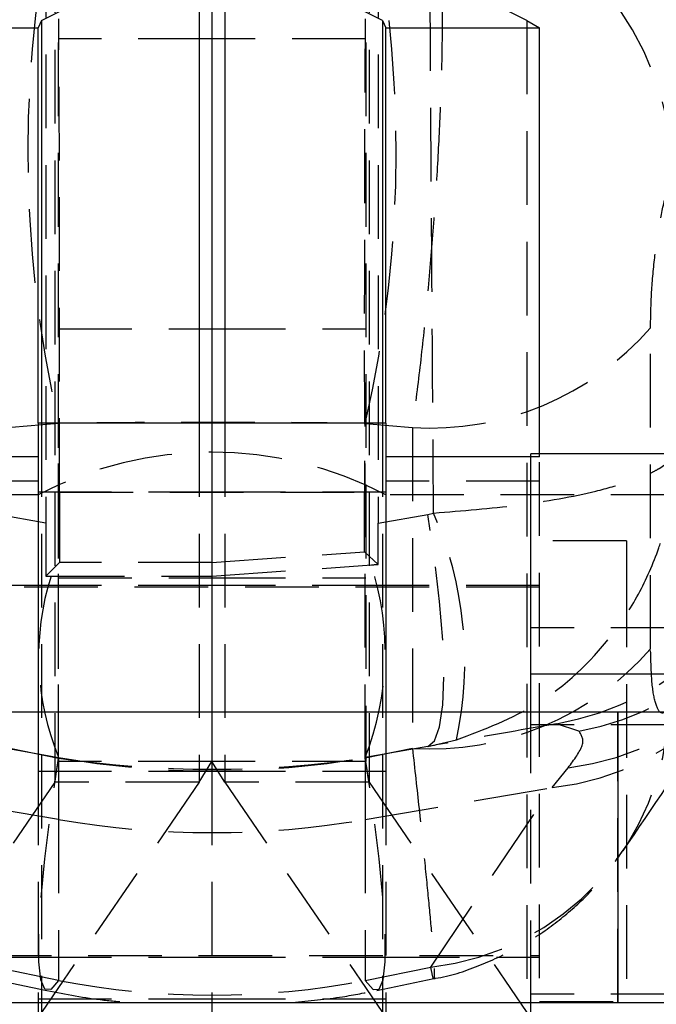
# Model space of a CAD drawing. Extents: x 49 to 390, y 18 to 272.
# Tile 31 of 36: x 368 to 379, y 229 to 246. Entities that reach past the tile are written whole.
import ezdxf

# ---------------------------------------------------------------- set-up
doc = ezdxf.new("R2010")
doc.units = 0
doc.linetypes.add('HIDDEN', pattern=[1.905, 1.27, -0.635])
doc.layers.get('0').update_dxf_attribs({"linetype": 'CONTINUOUS'})

msp = doc.modelspace()

# ---------------------------------------------------------------- linework, layer by layer
at = {"color": 7, "linetype": 'HIDDEN'}
for p, q in [((368.7284, 247.8857), (368.7284, 233.5903)), ((374.0284, 247.8857), (374.0284, 233.5903)), ((368.6681, 247.7589), (368.6681, 233.2318)), ((374.0887, 247.7589), (374.0887, 233.2318)), ((368.5114, 247.6781), (368.5114, 237.6972)), ((374.2454, 247.6781), (374.2454, 237.6972)), ((376.8083, 246.3569), (376.8083, 229.2673)), ((371.3784, 246.0453), (368.7284, 246.0453)), ((374.0284, 246.0453), (371.3784, 246.0453)), ((368.7284, 241.0453), (371.3784, 241.0453)), ((371.3784, 241.0453), (374.0284, 241.0453)), ((378.9416, 235.5331), (378.9404, 241.0633)), ((368.7346, 239.4169), (367.9235, 239.3448)), ((368.4387, 239.4211), (368.4387, 229.2673)), ((368.7346, 233.6476), (368.7346, 239.4169)), ((371.1583, 239.4211), (371.1583, 233.2318)), ((371.3784, 239.4211), (371.3784, 233.5903)), ((371.5985, 239.4211), (371.5985, 233.2318)), ((374.0222, 239.4169), (374.8333, 239.3448)), ((374.0222, 233.6476), (374.0222, 239.4169)), ((374.3181, 239.4211), (374.3181, 229.2673)), ((374.8333, 239.3448), (374.8349, 233.8152)), ((377.0284, 238.8376), (377.0284, 238.8916)), ((377.0284, 238.8376), (376.8784, 238.8376)), ((377.0284, 227.9528), (377.0284, 238.8376)), ((368.3784, 238.4211), (365.7284, 238.4211)), ((377.0284, 238.4211), (374.3784, 238.4211)), ((368.3784, 238.2371), (371.3784, 238.2371)), ((368.7492, 238.2335), (368.7468, 237.0207)), ((368.7492, 238.2335), (374.0076, 238.2335)), ((371.3784, 238.2371), (374.3784, 238.2371)), ((374.0097, 237.2051), (374.0076, 238.2335)), ((368.3784, 238.1836), (363.2284, 238.1836)), ((379.5284, 238.1836), (374.3784, 238.1836)), ((375.0985, 237.8476), (375.1999, 237.8707)), ((368.5114, 237.6972), (367.6583, 237.8476)), ((374.2454, 237.6972), (375.0985, 237.8476)), ((378.5284, 237.3899), (377.0284, 237.3899)), ((378.5284, 237.3899), (378.5284, 236.8278)), ((371.3784, 237.0207), (374.0097, 237.2051)), ((374.2452, 236.9867), (374.0097, 237.2051)), ((368.7468, 237.0207), (368.5119, 236.7864)), ((371.3784, 237.0207), (368.7468, 237.0207)), ((371.3784, 236.785), (374.1282, 236.9784)), ((368.7284, 236.754), (371.3784, 236.754)), ((371.3784, 236.754), (374.0284, 236.754)), ((378.5284, 236.8278), (378.5284, 229.4524)), ((377.0284, 236.5961), (363.5284, 236.5961)), ((368.3784, 236.6211), (365.7284, 236.6211)), ((371.3784, 236.6211), (368.3784, 236.6211)), ((374.3784, 236.6211), (371.3784, 236.6211)), ((377.0284, 236.6211), (374.3784, 236.6211)), ((379.5284, 235.8916), (376.8784, 235.8916)), ((368.3784, 234.4393), (368.3784, 233.4211)), ((371.3784, 234.4393), (371.3784, 233.4211)), ((374.3784, 234.4393), (374.3784, 233.4211)), ((376.8784, 234.2248), (376.8784, 234.4393)), ((378.3784, 229.4395), (378.3784, 234.4393)), ((379.5284, 234.2248), (376.8784, 234.2248)), ((376.8784, 229.5812), (376.8784, 234.2248)), ((377.7067, 234.1141), (377.3217, 234.2413)), ((367.6583, 233.8493), (368.7346, 233.6595)), ((367.922, 233.8152), (368.7346, 233.6476)), ((375.0985, 233.8493), (374.0222, 233.6595)), ((374.8349, 233.8152), (374.0222, 233.6476)), ((375.0985, 233.8493), (375.5953, 233.9628)), ((368.7346, 233.6595), (368.7346, 232.5893)), ((374.0222, 233.6595), (374.0222, 232.5893)), ((368.6681, 233.2318), (368.7284, 233.5903)), ((371.3784, 233.5903), (368.7284, 233.5903)), ((371.1583, 233.2318), (371.3784, 233.5903)), ((371.5985, 233.2318), (371.3784, 233.5903)), ((374.0284, 233.5903), (371.3784, 233.5903)), ((374.0887, 233.2318), (374.0284, 233.5903)), ((377.2435, 233.1404), (377.5182, 233.4814)), ((368.3784, 233.4211), (371.3784, 233.4211)), ((368.3784, 233.4211), (368.3784, 229.4393)), ((371.3784, 233.4211), (371.3784, 229.4393)), ((371.3784, 233.4211), (374.3784, 233.4211)), ((374.3784, 233.4211), (374.3784, 229.4393)), ((368.7346, 232.5893), (365.5133, 233.1404)), ((368.6681, 233.2318), (365.9485, 229.2673)), ((371.1583, 233.2318), (368.4387, 229.2673)), ((371.1583, 233.2318), (368.6681, 233.2318)), ((371.5985, 233.2318), (374.3181, 229.2673)), ((374.0887, 233.2318), (371.5985, 233.2318)), ((374.0222, 232.5893), (377.2435, 233.1404)), ((374.0887, 233.2318), (376.8083, 229.2673)), ((375.1492, 230.0479), (377.2435, 233.1404)), ((368.7346, 232.5893), (368.7346, 229.8155)), ((374.0222, 232.5893), (374.0222, 229.8155)), ((363.5284, 230.2461), (377.0284, 230.2461)), ((365.7284, 230.2211), (368.3784, 230.2211)), ((368.3784, 230.2211), (371.3784, 230.2211)), ((371.3784, 230.2211), (374.3784, 230.2211)), ((374.3784, 230.2211), (377.0284, 230.2211)), ((368.7346, 229.8155), (367.6076, 230.0479)), ((374.0222, 229.8155), (375.1492, 230.0479)), ((367.5527, 229.8484), (368.5332, 229.6462)), ((374.2237, 229.6462), (375.2041, 229.8484)), ((379.5284, 229.5812), (376.8784, 229.5812)), ((376.8784, 229.4393), (376.8784, 229.5812)), ((368.3784, 229.4998), (371.3784, 229.4998)), ((371.3784, 229.4998), (374.3784, 229.4998)), ((377.0284, 229.4524), (378.5284, 229.4524))]:
    msp.add_line(p, q, dxfattribs=at)
at = {"color": 7, "linetype": 'CONTINUOUS'}
for p, q in [((371.3784, 247.8857), (371.3784, 239.4211)), ((368.4387, 246.3569), (371.1583, 247.7589)), ((374.3181, 246.3569), (371.5985, 247.7589)), ((376.8083, 246.3569), (374.0887, 247.7589)), ((368.4387, 246.3569), (368.3784, 246.2301)), ((374.3181, 246.3569), (374.3784, 246.2301)), ((376.8083, 246.3569), (377.0284, 246.2301)), ((365.7284, 246.2301), (368.3784, 246.2301)), ((368.3784, 239.4211), (368.3784, 246.2301)), ((374.3784, 246.2301), (377.0284, 246.2301)), ((374.3784, 239.4211), (374.3784, 246.2301)), ((377.0284, 238.8916), (377.0284, 246.2301)), ((371.3784, 239.4211), (368.3784, 239.4211)), ((368.3784, 239.4211), (368.3784, 234.4393)), ((374.3784, 239.4211), (371.3784, 239.4211)), ((371.3784, 239.4211), (371.3784, 234.4393)), ((374.3784, 239.4211), (374.3784, 234.4393)), ((379.5284, 238.8916), (376.8784, 238.8916)), ((376.8784, 235.0941), (376.8784, 238.8916)), ((379.5284, 235.0941), (376.8784, 235.0941)), ((376.8784, 234.4393), (376.8784, 235.0941)), ((378.3784, 234.4393), (364.3784, 234.4393)), ((364.3784, 229.4393), (378.3784, 229.4393)), ((368.3784, 229.4393), (368.3784, 221.0131)), ((371.3784, 229.4393), (371.3784, 221.0131)), ((374.3784, 229.4393), (374.3784, 221.0131)), ((376.8784, 224.6924), (376.8784, 229.4393))]:
    msp.add_line(p, q, dxfattribs=at)
at = {"color": 8, "linetype": 'CONTINUOUS'}
for p, q in [((371.1583, 247.7589), (371.1583, 239.4211)), ((371.5985, 247.7589), (371.5985, 239.4211)), ((368.4387, 246.3569), (368.4387, 239.4211)), ((374.3181, 246.3569), (374.3181, 239.4211)), ((368.3784, 238.8376), (365.8784, 238.8376)), ((376.8784, 238.8376), (374.3784, 238.8376)), ((378.3784, 234.4393), (378.3784, 229.4395))]:
    msp.add_line(p, q, dxfattribs=at)
at = {"color": 7, "linetype": 'HIDDEN', "flags": 128}
for points in [[(375.0985, 233.8493), (375.2164, 233.9463), (375.3039, 234.1875), (375.3577, 234.5641), (375.3759, 235.0621), (375.3577, 235.663), (375.3039, 236.3447), (375.2164, 237.082), (375.0985, 237.8476)], [(368.7346, 229.8155), (368.6, 229.6626), (368.4962, 229.6665), (368.4257, 229.8271), (368.3901, 230.1408), (368.3901, 230.6005), (368.4257, 231.1958), (368.4962, 231.9133), (368.6, 232.7368), (368.7346, 233.6476)], [(374.0222, 229.8155), (374.1569, 229.6626), (374.2606, 229.6665), (374.3311, 229.8271), (374.3668, 230.1408), (374.3668, 230.6005), (374.3311, 231.1958), (374.2606, 231.9133), (374.1569, 232.7368), (374.0222, 233.6476)]]:
    msp.add_lwpolyline(points, dxfattribs=at)
at = {"color": 7, "linetype": 'HIDDEN'}
for centre, radius, start, end in [((389.0184, 244.0983), 20.817, 167.00382, 192.99618), ((353.7385, 244.0983), 20.817, 347.00382, 12.99618), ((374.1181, 243.573), 5.2191, 1.43652, 77.71647), ((375.141, 244.3763), 5.0409, 266.50044, 318.91185), ((371.3784, 232.4507), 6.4704, 62.37733, 117.62267), ((376.4371, 239.2204), 5.057, 280.07432, 348.16994), ((376.7737, 239.135), 5.1068, 280.52696, 349.26364), ((369.3439, 235.3043), 6.3937, 347.88838, 23.66495), ((376.9392, 238.1339), 4.6884, 277.09377, 358.09902), ((376.7318, 237.7325), 4.6205, 276.35843, 358.32206), ((369.3919, 235.4685), 4.9711, 338.66062, 17.68261), ((372.999, 235.4059), 4.6081, 162.56826, 202.27026), ((375.1421, 238.8485), 5.0426, 266.5073, 318.89313), ((374.6376, 234.6399), 4.6203, 276.35726, 358.30695), ((371.3784, 248.6532), 15.225, 260, 280), ((371.3784, 248.0478), 15.683, 260.29489, 279.70511)]:
    msp.add_arc(centre, radius, start, end, dxfattribs=at)
for centre, major_axis, ratio, start_param, end_param in [((368.7252, 240.8103), (0, 6.09), 0.0043634, 4.2755085, 5.8703289), ((374.0317, 240.8103), (0, 6.09), 0.0043634, 0.4128564, 2.0076768), ((371.3784, 238.3428), (15.225, 0), 0.0716383, 1.3962634, 1.7453293), ((368.5294, 237.8183), (0.0005, 4.1225), 0.0043582, 1.6001867, 1.8238072), ((374.2275, 237.8183), (-0.0005, 4.1225), 0.0043582, 4.5092603, 4.6829986), ((366.5096, 236.4575), (39.0242, 2.7584), 0.0004574, 4.9088439, 4.911902), ((374.3079, 236.7994), (23.48, -0.0176), 0.000764, 4.462989, 4.4669454), ((371.3784, 245.9585), (15.225, 0), 0.8210729, 4.5378561, 4.8869219), ((371.3784, 245.9585), (0, 16.3921), 0.928802, 2.9670597, 3.3161256)]:
    msp.add_ellipse(centre, major_axis=major_axis, ratio=ratio, start_param=start_param, end_param=end_param, dxfattribs=at)
for points, knots in [([(375.2285, 248.6725), (375.2513, 248.5018), (375.297, 248.1604), (375.3362, 247.4637), (375.3523, 246.653), (375.3443, 245.7424), (375.3124, 244.7491), (375.2577, 243.6916), (375.1801, 242.5893), (375.0819, 241.4742), (374.9664, 240.3759), (374.8777, 239.6885), (374.8333, 239.3448)], [0, 0, 0, 0, 0.1014343, 0.202865, 0.3022118, 0.4015562, 0.5000795, 0.5986014, 0.6992984, 0.7999953, 0.8999969, 1, 1, 1, 1]), ([(375.1999, 237.8707), (375.187, 239.6224), (375.164, 242.7382), (375.146, 245.8539), (375.1381, 247.2179)], [0, 0, 0, 0, 0.562233, 1, 1, 1, 1]), ([(378.9404, 241.0633), (378.9441, 241.2651), (378.9515, 241.6687), (379.0113, 242.3179), (379.0998, 242.9069), (379.212, 243.4059), (379.2938, 243.6031), (379.3355, 243.7038)], [0, 0, 0, 0, 0.1973261, 0.3948325, 0.5898823, 0.7904977, 1, 1, 1, 1]), ([(375.1999, 237.8707), (375.6955, 237.9109), (376.7421, 237.9957), (377.8454, 238.1999), (378.5569, 238.3997), (378.8963, 238.5342), (379.2046, 238.6993), (379.3252, 238.8128), (379.3641, 238.8999), (379.3645, 238.9008)], [0, 0, 0, 0, 0.2294736, 0.4846431, 0.6166438, 0.7486553, 0.8049523, 0.9977969, 1, 1, 1, 1]), ([(375.5953, 233.9628), (376.0764, 234.1453), (377.0924, 234.5308), (378.1181, 235.5011), (378.7527, 236.4619), (379.0398, 237.1127), (379.2837, 237.9154), (379.3598, 238.4692), (379.3644, 238.896), (379.3645, 238.9008)], [0, 0, 0, 0, 0.2294853, 0.4846538, 0.6166803, 0.7487174, 0.8049556, 0.9977963, 1, 1, 1, 1]), ([(368.6025, 236.7863), (369.0587, 236.7859), (369.9762, 236.7852), (370.9092, 236.7851), (371.3784, 236.785)], [0, 0, 0, 0, 0.4971448, 1, 1, 1, 1]), ([(379.256, 234.5033), (379.2135, 234.4607), (379.1286, 234.3753), (379.0264, 234.5503), (378.9554, 234.9336), (378.9463, 235.33), (378.9416, 235.5331)], [0, 0, 0, 0, 0.2534158, 0.5073717, 0.7476452, 1, 1, 1, 1]), ([(378.469, 232.0505), (378.9714, 232.792), (379.6703, 233.8237), (380.3682, 234.8545), (380.5644, 235.1444)], [0, 0, 0, 0, 0.718755, 1, 1, 1, 1]), ([(377.3217, 234.2413), (376.7791, 234.1456), (376.0502, 234.0171), (375.2922, 233.8835), (375.0985, 233.8493)], [0, 0, 0, 0, 0.7444506, 1, 1, 1, 1]), ([(377.5182, 233.4814), (377.6235, 233.6224), (377.8375, 233.9089), (377.7508, 234.045), (377.7067, 234.1141)], [0, 0, 0, 0, 0.4922518, 1, 1, 1, 1]), ([(374.8349, 233.8152), (374.8738, 233.4626), (374.9528, 232.7463), (375.0478, 231.8393), (375.1234, 231.0775), (375.1766, 230.4876), (375.2076, 230.0669), (375.2133, 229.851), (375.196, 229.8241), (375.165, 229.9726), (375.1492, 230.0479)], [0, 0, 0, 0, 0.1258332, 0.2555654, 0.3756152, 0.4990384, 0.6239695, 0.7526882, 0.8746108, 1, 1, 1, 1]), ([(375.2021, 229.8503), (375.2119, 229.8516), (375.475, 229.8857), (375.9622, 230.0561), (376.6347, 230.3533), (377.2319, 230.7374), (377.7501, 231.1775), (378.1589, 231.6131), (378.366, 231.9133), (378.4511, 232.0366)], [0, 0, 0, 0, 0.0073225, 0.1969475, 0.379041, 0.554245, 0.7231066, 0.8862592, 1, 1, 1, 1]), ([(368.5332, 229.6462), (368.858, 229.5815), (369.3412, 229.4852), (369.8328, 229.4506), (369.994, 229.4393)], [0, 0, 0, 0, 0.6720729, 1, 1, 1, 1]), ([(372.7618, 229.4393), (373.0526, 229.4659), (373.5437, 229.5109), (374.0267, 229.607), (374.2237, 229.6462)], [0, 0, 0, 0, 0.5922251, 1, 1, 1, 1])]:
    msp.add_open_spline(points, degree=3, knots=knots, dxfattribs=at)
at = {"color": 7, "linetype": 'CONTINUOUS'}
for points, knots in [([(383.4523, 234.4718), (383.456, 234.4726), (383.5, 234.4812), (383.551, 234.4859), (383.6083, 234.4927), (383.6155, 234.4922), (383.5571, 234.4891), (383.3955, 234.4827), (383.1027, 234.4747), (382.6682, 234.4662), (382.106, 234.4582), (381.4381, 234.4512), (380.6866, 234.4457), (379.8733, 234.4417), (379.0946, 234.4396), (378.592, 234.4394), (378.3784, 234.4393)], [0, 0, 0, 0, 0.0018513, 0.021514, 0.0448206, 0.0812621, 0.133972, 0.2063548, 0.2957705, 0.3948373, 0.4981066, 0.6031151, 0.7088967, 0.8150539, 0.9214028, 1, 1, 1, 1]), ([(378.3784, 229.4393), (378.5319, 229.4393), (378.978, 229.4395), (379.7104, 229.4411), (380.5478, 229.4448), (381.3324, 229.4501), (382.0452, 229.4571), (382.6701, 229.4655), (383.1943, 229.4753), (383.6149, 229.4867), (383.8704, 229.4977), (384.0571, 229.5111), (384.2319, 229.5314), (384.4553, 229.573), (384.734, 229.6537), (385.0757, 229.8033), (385.439, 230.0384), (385.7843, 230.3736), (386.0355, 230.7061), (386.1287, 230.9454), (386.1596, 231.0248)], [0, 0, 0, 0, 0.0420888, 0.1223073, 0.2026134, 0.2829905, 0.3635042, 0.4442729, 0.5255482, 0.6079971, 0.6941797, 0.7358037, 0.7620523, 0.7840053, 0.8114915, 0.8447386, 0.8873172, 0.9297079, 0.9766766, 1, 1, 1, 1])]:
    msp.add_open_spline(points, degree=3, knots=knots, dxfattribs=at)

doc.saveas('drawing.dxf')
